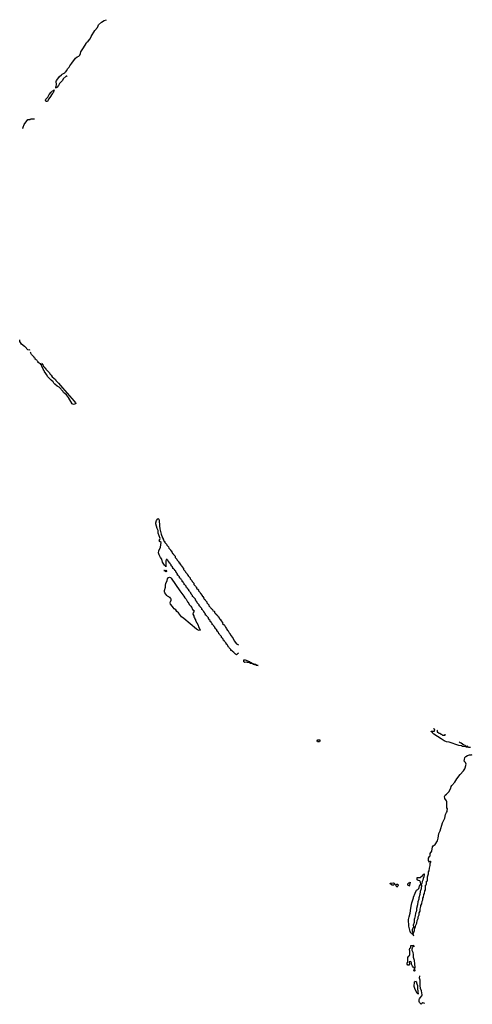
# Model space of a CAD drawing. Header units: inches. Extents: x 2547364 to 2752884, y 552026 to 708734.
# Tile 61 of 85: x 2705316 to 2715030, y 633529 to 654679. Entities that reach past the tile are written whole.
import ezdxf

# ---------------------------------------------------------------- set-up
doc = ezdxf.new("R2010")
doc.units = ezdxf.units.IN
doc.header["$MEASUREMENT"] = 0
for name, color, linetype in [('C7604', 7, 'Continuous'), ('C7605', 7, 'Continuous'), ('C7613', 7, 'Continuous'), ('C7614', 7, 'Continuous')]:
    doc.layers.add(name, color=color, linetype=linetype)

msp = doc.modelspace()

# ---------------------------------------------------------------- linework, layer by layer
at = {"layer": 'C7604', "color": 6}
for points in [[(2705531, 647589), (2705510, 647578), (2705490, 647589), (2705430, 647649), (2705422, 647662), (2705355, 647710), (2705330, 647748), (2705321, 647770), (2705316, 647790), (2705319, 647801)], [(2705796, 647304), (2705794, 647290), (2705798, 647278), (2705813, 647273), (2705818, 647238), (2705834, 647230), (2705838, 647218), (2705850, 647214), (2705858, 647198), (2705870, 647194), (2705874, 647170), (2705952, 647090), (2705962, 647070), (2705990, 647042), (2706011, 647010), (2706082, 646950), (2706092, 646930), (2706151, 646871), (2706231, 646770), (2706488, 646488), (2706516, 646450), (2706522, 646430), (2706490, 646417), (2706470, 646416), (2706443, 646430), (2706364, 646564), (2706320, 646620), (2706290, 646639), (2706259, 646670), (2706240, 646700), (2706222, 646722), (2706210, 646730), (2706204, 646744), (2706185, 646765), (2706163, 646783), (2706117, 646810), (2706069, 646850), (2706050, 646870), (2706037, 646897), (2705990, 646935), (2705919, 647010), (2705894, 647055), (2705861, 647101), (2705849, 647110), (2705846, 647126), (2705830, 647148), (2705826, 647166), (2705790, 647226), (2705782, 647262), (2705770, 647266), (2705766, 647274), (2705766, 647286), (2705746, 647290), (2705742, 647302), (2705728, 647308), (2705710, 647309), (2705709, 647329), (2705690, 647348), (2705683, 647363), (2705669, 647370), (2705663, 647383), (2705649, 647390), (2705647, 647407), (2705630, 647409), (2705628, 647428), (2705569, 647490), (2705549, 647530), (2705558, 647542)], [(2710000, 641066), (2709995, 641065), (2709970, 641038), (2709950, 641048), (2709930, 641062), (2709909, 641089), (2709876, 641116), (2709869, 641129), (2709849, 641130), (2709848, 641148), (2709826, 641170), (2709822, 641182), (2709810, 641186), (2709802, 641202), (2709790, 641206), (2709782, 641242), (2709770, 641246), (2709762, 641262), (2709750, 641266), (2709746, 641290), (2709726, 641310), (2709722, 641322), (2709710, 641326), (2709702, 641342), (2709690, 641346), (2709682, 641382), (2709670, 641386), (2709662, 641402), (2709650, 641406), (2709646, 641430), (2709626, 641450), (2709622, 641462), (2709610, 641466), (2709602, 641482), (2709590, 641486), (2709582, 641522), (2709570, 641526), (2709562, 641542), (2709550, 641546), (2709546, 641570), (2709526, 641590), (2709522, 641602), (2709506, 641610), (2709506, 641630), (2709486, 641650), (2709482, 641662), (2709466, 641670), (2709462, 641682), (2709450, 641686), (2709446, 641710), (2709426, 641730), (2709422, 641742), (2709406, 641750), (2709406, 641770), (2709386, 641790), (2709382, 641802), (2709366, 641810), (2709366, 641830), (2709346, 641850), (2709342, 641862), (2709330, 641866), (2709322, 641882), (2709306, 641890), (2709306, 641910), (2709286, 641930), (2709282, 641942), (2709266, 641950), (2709266, 641970), (2709246, 641990), (2709242, 642002), (2709226, 642010), (2709226, 642030), (2709206, 642050), (2709202, 642062), (2709190, 642066), (2709182, 642082), (2709166, 642090), (2709166, 642110), (2709146, 642130), (2709142, 642142), (2709126, 642150), (2709126, 642170), (2709106, 642190), (2709102, 642202), (2709086, 642210), (2709086, 642230), (2709066, 642250), (2709062, 642262), (2709050, 642266), (2709042, 642282), (2709026, 642290), (2709026, 642310), (2709006, 642330), (2709002, 642342), (2708986, 642350), (2708986, 642370), (2708966, 642390), (2708962, 642402), (2708946, 642410), (2708946, 642430), (2708926, 642450), (2708922, 642462), (2708910, 642466), (2708902, 642482), (2708886, 642490), (2708886, 642510), (2708866, 642530), (2708862, 642542), (2708846, 642550), (2708846, 642570), (2708826, 642590), (2708822, 642602), (2708806, 642610), (2708806, 642630), (2708786, 642650), (2708782, 642662), (2708766, 642670), (2708762, 642682), (2708746, 642690), (2708746, 642710), (2708726, 642730), (2708722, 642742), (2708706, 642750), (2708706, 642770), (2708686, 642790), (2708682, 642802), (2708666, 642810), (2708666, 642830), (2708646, 642850), (2708642, 642862), (2708630, 642866), (2708622, 642882), (2708606, 642890), (2708606, 642910), (2708586, 642930), (2708582, 642942), (2708566, 642950), (2708566, 642970), (2708546, 642990), (2708542, 643002), (2708526, 643010), (2708526, 643030), (2708506, 643050), (2708502, 643062), (2708487, 643067), (2708482, 643082), (2708470, 643086), (2708458, 643082), (2708453, 643047), (2708450, 642928), (2708447, 642947), (2708430, 642949), (2708425, 642965), (2708379, 643030), (2708364, 643090), (2708336, 643130), (2708310, 643184), (2708298, 643230), (2708302, 643270), (2708336, 643350), (2708349, 643449), (2708321, 643470), (2708309, 643490), (2708327, 643513), (2708334, 643534), (2708290, 643649), (2708288, 643710), (2708266, 643750), (2708237, 643850), (2708237, 643870), (2708250, 643925), (2708270, 643953), (2708290, 643962), (2708302, 643950), (2708309, 643930), (2708313, 643810), (2708323, 643743), (2708355, 643630), (2708381, 643550), (2708392, 643530), (2708393, 643513), (2708410, 643494), (2708414, 643474), (2708431, 643471), (2708434, 643450), (2708470, 643414), (2708474, 643390), (2708510, 643354), (2708514, 643330), (2708550, 643294), (2708554, 643274), (2708572, 643270), (2708573, 643253), (2708590, 643234), (2708594, 643214), (2708611, 643211), (2708614, 643190), (2708650, 643154), (2708654, 643130), (2708690, 643094), (2708694, 643070), (2708730, 643034), (2708734, 643014), (2708752, 643010), (2708754, 642990), (2708792, 642950), (2708794, 642930), (2708830, 642894), (2708834, 642870), (2708870, 642834), (2708874, 642810), (2708910, 642774), (2708914, 642754), (2708932, 642750), (2708934, 642730), (2708972, 642690), (2708974, 642670), (2709010, 642634), (2709014, 642610), (2709050, 642574), (2709054, 642550), (2709090, 642514), (2709094, 642494), (2709112, 642490), (2709114, 642470), (2709152, 642430), (2709154, 642410), (2709190, 642374), (2709194, 642350), (2709230, 642314), (2709234, 642294), (2709252, 642290), (2709253, 642273), (2709270, 642254), (2709274, 642234), (2709291, 642231), (2709294, 642210), (2709330, 642174), (2709334, 642150), (2709374, 642110), (2709374, 642090), (2709414, 642050), (2709418, 642038), (2709433, 642033), (2709438, 642018), (2709454, 642010), (2709458, 641978), (2709490, 641974), (2709494, 641970), (2709498, 641938), (2709513, 641933), (2709518, 641918), (2709530, 641914), (2709538, 641898), (2709554, 641890), (2709558, 641878), (2709570, 641874), (2709574, 641854), (2709590, 641852), (2709598, 641818), (2709610, 641814), (2709618, 641798), (2709630, 641794), (2709634, 641770), (2709671, 641730), (2709672, 641712), (2709710, 641672), (2709731, 641631), (2709750, 641611), (2709755, 641595), (2709779, 641559), (2709791, 641550), (2709794, 641534), (2709811, 641510), (2709831, 641490), (2709836, 641470), (2709894, 641390), (2709920, 641340), (2709971, 641270), (2710000, 641256)]]:
    msp.add_lwpolyline(points, dxfattribs=at)
for points in [[(2708450, 642818), (2708429, 642830), (2708427, 642847), (2708413, 642847), (2708409, 642851), (2708450, 642852), (2708470, 642834), (2708470, 642828)], [(2709170, 641562), (2709130, 641576), (2709107, 641590), (2708838, 641818), (2708792, 641850), (2708721, 641941), (2708690, 641970), (2708665, 642005), (2708630, 642027), (2708610, 642050), (2708596, 642076), (2708550, 642127), (2708542, 642150), (2708550, 642183), (2708562, 642190), (2708569, 642210), (2708569, 642230), (2708563, 642243), (2708550, 642249), (2708545, 642265), (2708530, 642269), (2708520, 642280), (2708490, 642295), (2708472, 642310), (2708428, 642370), (2708421, 642390), (2708423, 642417), (2708444, 642490), (2708445, 642530), (2708453, 642570), (2708484, 642630), (2708490, 642671), (2708510, 642697), (2708530, 642706), (2708550, 642699), (2708564, 642684), (2708663, 642550), (2708754, 642414), (2708839, 642299), (2708861, 642261), (2708890, 642230), (2708918, 642178), (2708931, 642170), (2708956, 642116), (2708990, 642082), (2709000, 642060), (2709011, 642051), (2709014, 642014), (2709030, 642012), (2709034, 641994), (2709050, 641992), (2709054, 641950), (2709038, 641942), (2709034, 641910), (2709052, 641872), (2709053, 641853), (2709070, 641834), (2709072, 641810), (2709091, 641790), (2709092, 641770), (2709145, 641670), (2709157, 641637), (2709190, 641574), (2709190, 641566)]]:
    msp.add_lwpolyline(points, close=True, dxfattribs=at)
at = {"layer": 'C7605', "color": 6}
for points in [[(2706336, 653456), (2706330, 653464), (2706310, 653466), (2706252, 653408), (2706232, 653370), (2706172, 653310), (2706151, 653269), (2706110, 653226), (2706098, 653222), (2706090, 653206), (2706090, 653234), (2706098, 653242), (2706109, 653290), (2706099, 653350), (2706106, 653370), (2706133, 653410), (2706170, 653457), (2706210, 653494), (2706230, 653511), (2706282, 653538), (2706289, 653550), (2706304, 653556), (2706323, 653577), (2706349, 653630), (2706378, 653662), (2706390, 653691), (2706437, 653743), (2706513, 653850), (2706550, 653881), (2706584, 653896), (2706603, 653917), (2706621, 653950), (2706630, 653991), (2706685, 654075), (2706739, 654170), (2706750, 654186), (2706784, 654216), (2706827, 654270), (2706850, 654321), (2706930, 654450), (2706983, 654510), (2706997, 654550), (2707009, 654570), (2707070, 654628), (2707130, 654663), (2707179, 654679)], [(2705393, 652333), (2705386, 652346), (2705389, 652369), (2705410, 652431), (2705490, 652532), (2705530, 652534), (2705542, 652538), (2705550, 652552), (2705632, 652552)]]:
    msp.add_lwpolyline(points, dxfattribs=at)
msp.add_lwpolyline([(2705890, 652919), (2705879, 652930), (2705870, 652950), (2705879, 652970), (2705923, 653017), (2705949, 653070), (2705990, 653125), (2706018, 653150), (2706038, 653158), (2706046, 653154), (2706046, 653166), (2706054, 653170), (2706052, 653150), (2706031, 653110), (2706011, 653089), (2705966, 653010), (2705931, 652969), (2705926, 652950), (2705910, 652922)], close=True, dxfattribs=at)
at = {"layer": 'C7613', "color": 6}
for points in [[(2714991, 639049), (2714946, 639046), (2714906, 639050), (2714890, 639058), (2714818, 639070), (2714798, 639078), (2714739, 639090), (2714537, 639157), (2714479, 639170), (2714429, 639190), (2714359, 639230), (2714284, 639284), (2714208, 639330), (2714186, 639350), (2714182, 639362), (2714166, 639370), (2714162, 639382), (2714146, 639390), (2714150, 639394), (2714210, 639394), (2714222, 639398), (2714226, 639430), (2714215, 639435), (2714204, 639456)], [(2714285, 639415), (2714274, 639410), (2714278, 639378), (2714293, 639373), (2714313, 639353), (2714334, 639350), (2714353, 639333), (2714370, 639332), (2714390, 639312), (2714447, 639313), (2714449, 639330)], [(2714751, 639170), (2714770, 639151), (2714790, 639146), (2714850, 639103), (2714870, 639095), (2714890, 639075), (2714930, 639072), (2714941, 639079)], [(2713774, 634995), (2713766, 635014), (2713766, 635026), (2713750, 635028), (2713748, 635048), (2713732, 635048), (2713719, 635059), (2713710, 635061), (2713695, 635090), (2713665, 635210), (2713664, 635350), (2713672, 635410), (2713696, 635490), (2713710, 635592), (2713728, 635672), (2713730, 635710), (2713767, 635813), (2713770, 635831), (2713806, 635914), (2713822, 635970), (2713830, 635983), (2713864, 635996), (2713884, 636016), (2713894, 636066), (2713928, 636110), (2713916, 636156), (2713902, 636182), (2713866, 636190), (2713850, 636206), (2713849, 636250), (2713890, 636250), (2713910, 636256), (2713962, 636298), (2713970, 636311), (2713985, 636315), (2713990, 636330), (2713994, 636330), (2713997, 636317), (2713990, 636270), (2713975, 636230), (2713966, 636194), (2713951, 636170), (2713950, 636126), (2713934, 636110), (2713938, 636090), (2713931, 636010), (2713911, 635950), (2713903, 635890), (2713883, 635817), (2713883, 635790), (2713861, 635730), (2713854, 635666), (2713831, 635590), (2713831, 635549), (2713823, 635517), (2713811, 635490), (2713806, 635430), (2713791, 635369), (2713781, 635350), (2713781, 635290), (2713759, 635230), (2713765, 635190), (2713743, 635130), (2713741, 635101), (2713744, 635084), (2713758, 635058), (2713770, 635054), (2713788, 635112), (2713798, 635170), (2713809, 635191), (2713810, 635214), (2713838, 635270), (2713849, 635330), (2713868, 635370), (2713869, 635411), (2713888, 635450), (2713890, 635494), (2713908, 635530), (2713909, 635571), (2713929, 635630), (2713929, 635651), (2713948, 635690), (2713956, 635744), (2713968, 635770), (2713969, 635810), (2713986, 635830), (2713989, 635890), (2714006, 635910), (2714009, 635970), (2714026, 635990), (2714029, 636090), (2714042, 636098), (2714047, 636113), (2714050, 636174), (2714062, 636178), (2714066, 636190), (2714069, 636269), (2714089, 636331), (2714090, 636374), (2714102, 636398), (2714110, 636454), (2714129, 636510), (2714128, 636552), (2714138, 636590), (2714138, 636598), (2714130, 636606), (2714110, 636586), (2714090, 636618), (2714088, 636670), (2714110, 636704), (2714124, 636716), (2714126, 636770), (2714159, 636821), (2714178, 636910), (2714188, 636930), (2714235, 636965), (2714281, 637039), (2714300, 637100), (2714310, 637198), (2714330, 637242), (2714342, 637258), (2714390, 637427), (2714440, 637530), (2714457, 637603), (2714473, 637647), (2714489, 637670), (2714489, 637691), (2714498, 637730), (2714486, 637750), (2714485, 637885), (2714479, 637899), (2714439, 637950), (2714430, 637990), (2714450, 638024), (2714479, 638041), (2714527, 638093), (2714568, 638170), (2714578, 638210), (2714589, 638230), (2714658, 638302), (2714700, 638370), (2714770, 638468), (2714839, 638541), (2714871, 638589), (2714880, 638610), (2714896, 638690), (2714882, 638722), (2714853, 638750), (2714860, 638790), (2714873, 638830), (2714890, 638850), (2714930, 638875), (2714970, 638887), (2715013, 638887), (2715030, 638896)], [(2713790, 634769), (2713754, 634766), (2713750, 634746), (2713738, 634742), (2713732, 634710), (2713732, 634690), (2713752, 634650), (2713753, 634633), (2713764, 634604), (2713764, 634544), (2713779, 634479), (2713791, 634391), (2713795, 634330), (2713791, 634290), (2713799, 634250), (2713790, 634239), (2713775, 634250), (2713789, 634290), (2713789, 634309), (2713778, 634318), (2713770, 634319), (2713749, 634350), (2713728, 634390), (2713728, 634410), (2713710, 634446), (2713678, 634442), (2713674, 634430), (2713682, 634410), (2713682, 634390), (2713671, 634369), (2713649, 634370), (2713633, 634390), (2713630, 634410), (2713649, 634450), (2713647, 634510), (2713650, 634552), (2713666, 634554), (2713670, 634574), (2713682, 634578), (2713687, 634593), (2713689, 634670), (2713684, 634710), (2713690, 634732), (2713709, 634751), (2713710, 634792), (2713770, 634791), (2713779, 634801)], [(2714010, 633545), (2713970, 633558), (2713950, 633549), (2713930, 633529), (2713896, 633570), (2713890, 633590), (2713889, 633630), (2713896, 633650), (2713909, 633670), (2713949, 633710), (2713957, 633730), (2713939, 633819), (2713921, 633870), (2713909, 633930), (2713909, 634050), (2713897, 634090), (2713902, 634138)]]:
    msp.add_lwpolyline(points, dxfattribs=at)
for points in [[(2711730, 639166), (2711706, 639170), (2711698, 639190), (2711718, 639210), (2711756, 639210), (2711761, 639190), (2711750, 639170)], [(2713330, 636088), (2713310, 636092), (2713274, 636110), (2713268, 636130), (2713330, 636141), (2713350, 636130), (2713358, 636110), (2713356, 636104), (2713348, 636092)], [(2713410, 636048), (2713388, 636090), (2713402, 636110), (2713430, 636110), (2713437, 636090), (2713430, 636066)], [(2713670, 636069), (2713662, 636082), (2713650, 636089), (2713646, 636114), (2713670, 636142), (2713678, 636142), (2713693, 636153), (2713682, 636090)], [(2713870, 633749), (2713862, 633762), (2713850, 633762), (2713830, 633789), (2713794, 633870), (2713784, 633910), (2713789, 634010), (2713802, 634018), (2713810, 634034), (2713818, 634018), (2713830, 634014), (2713832, 633990), (2713842, 633970), (2713851, 633931), (2713851, 633890), (2713861, 633781), (2713871, 633770)]]:
    msp.add_lwpolyline(points, close=True, dxfattribs=at)
at = {"layer": 'C7614', "color": 6}
for points in [[(2710000, 641256), (2710010, 641251)], [(2710010, 641070), (2710000, 641066)]]:
    msp.add_lwpolyline(points, dxfattribs=at)
msp.add_lwpolyline([(2710430, 640806), (2710390, 640809), (2710386, 640826), (2710330, 640829), (2710326, 640846), (2710271, 640849), (2710245, 640865), (2710208, 640870), (2710190, 640879), (2710148, 640870), (2710129, 640889), (2710124, 640910), (2710128, 640930), (2710152, 640930), (2710210, 640905), (2710231, 640891), (2710251, 640890), (2710260, 640880), (2710292, 640870), (2710294, 640854), (2710334, 640850), (2710338, 640838), (2710352, 640832), (2710392, 640830), (2710394, 640814), (2710434, 640810)], close=True, dxfattribs=at)

doc.saveas('drawing.dxf')
